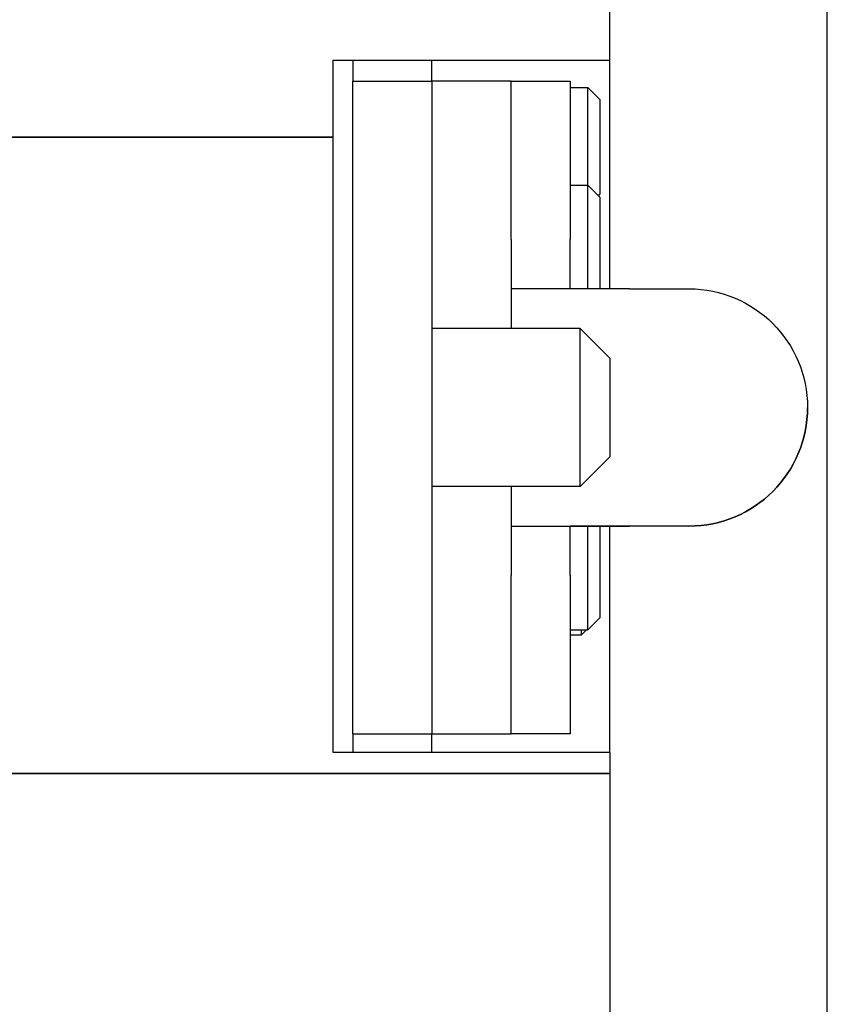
# Model space of a CAD drawing. Extents: x 1917 to 3682, y 1570 to 2675.
# Tile 14 of 166: x 2245 to 2285, y 1636 to 1686. Entities that reach past the tile are written whole.
import ezdxf

# ---------------------------------------------------------------- set-up
doc = ezdxf.new("R2010")
doc.units = 0
doc.header["$MEASUREMENT"] = 0
doc.layers.add('KF_SEQUENZA_5_NW_REAR', color=7, linetype='CONTINUOUS')
doc.layers.add('KF_SEQUENZA_5_NW_TOP', color=7, linetype='CONTINUOUS')

# ---------------------------------------------------------------- blocks, each defined once
blk = doc.blocks.new('KF_SEQUENZA_5_NW_TOP')
at = {"layer": 'KF_SEQUENZA_5_NW_TOP'}
for p, q in [((184, 16.011), (184, 34.131)), ((173, 12.485), (173, 32.592)), ((159, 13.666), (159, 17.559)), ((159, 17.559), (173, 17.559)), ((160, 17.559), (160, 16.5)), ((164, 16.5), (164, 17.559)), ((160, -16.5), (160, 16.5)), ((160, 16.5), (164, 16.5)), ((164, 16.5), (164, -16.5)), ((168, 16.499), (164, 16.499)), ((168, 8.5), (168, 16.499)), ((168, 16.499), (171, 16.499)), ((171, 16.499), (171, 8.5)), ((171, 16.186), (171.887, 16.186)), ((171.887, 11.249), (171.887, 16.186)), ((172.5, 15.572), (171.887, 16.186)), ((184, -19.024), (184, 16.011)), ((172.5, 15.572), (172.5, 10.799)), ((159, 13.666), (119.5, 13.666)), ((119.5, 13.666), (159, 13.666)), ((159, 12.495), (159, 13.666)), ((159, -14.828), (159, 12.495)), ((173, 6), (173, 12.485)), ((171, 11.249), (171.887, 11.249)), ((171.887, 6), (171.887, 11.249)), ((172.5, 10.636), (171.887, 11.249)), ((172.5, 10.799), (172.418, 10.717)), ((172.5, 10.636), (172.5, 6)), ((168, 8.5), (168, 8)), ((171, 8), (171, 8.5)), ((168, 8), (168, 6)), ((171, 6), (171, 8)), ((168, 6), (168, 4)), ((174, 6), (177, 6)), ((171.5, 4), (164, 4)), ((171.5, -4), (171.5, 4)), ((173, 2.5), (171.5, 4)), ((173, 2.5), (173, -2.5)), ((183, 0), (183, 0)), ((173, -2.5), (171.5, -4)), ((171.5, -4), (164, -4)), ((168, -4), (168, -6)), ((168, -6), (168, -8)), ((168, -6), (168, -6)), ((171, -6), (171, -6)), ((171, -8), (171, -6)), ((171.887, -11.251), (171.887, -6)), ((172.5, -6), (172.5, -10.637)), ((173, -14.838), (173, -6)), ((177, -6), (174, -6)), ((177, -6), (174, -6)), ((168, -8), (168, -8.5)), ((171, -8.5), (171, -8)), ((168, -16.501), (168, -8.5)), ((171, -8.5), (171, -16.501)), ((172.5, -10.637), (171.887, -11.251)), ((171, -11.251), (171.887, -11.251)), ((171.571, -11.502), (171.571, -11.251)), ((171.822, -11.251), (171.571, -11.502)), ((171, -11.502), (171.571, -11.502)), ((159, -17.441), (159, -14.828)), ((173, -17.441), (173, -14.838)), ((160, -16.5), (160, -16.501)), ((160, -16.501), (160, -17.441)), ((160, -16.501), (164, -16.501)), ((164, -16.501), (164, -16.5)), ((164, -17.441), (164, -16.501)), ((164, -16.501), (164, -16.501)), ((164, -16.507), (168, -16.507)), ((168, -16.507), (168, -16.501)), ((168, -16.501), (168, -16.502)), ((171, -16.502), (168, -16.502)), ((171, -16.502), (171, -16.501)), ((173, -17.441), (159, -17.441)), ((173, -17.441), (173, -18.514)), ((119.5, -18.514), (173, -18.514)), ((173, -18.514), (119.5, -18.514)), ((173, -18.514), (173, -32.999)), ((184, -35.388), (184, -19.024))]:
    blk.add_line(p, q, dxfattribs=at)
for points in [[(168.005, 6, 0), (168.005, 6, 0), (168.005, 6, 0), (168.005, 6, 0), (168.005, 6, 0), (168.005, 6, 0), (168.005, 6, 0), (168.005, 6, 0), (168.005, 6, 0), (168.005, 6, 0), (168.004, 6, 0), (168.004, 6, 0), (168.004, 6, 0), (168.004, 6, 0), (168.004, 6, 0), (168.004, 6, 0), (168.004, 6, 0), (168.004, 6, 0), (168.004, 6, 0), (168.004, 6, 0), (168.004, 6, 0), (168.004, 6, 0), (168.004, 6, 0), (168.004, 6, 0), (168.003, 6, 0), (168.003, 6, 0), (168.003, 6, 0), (168.003, 6, 0), (168.003, 6, 0), (168.003, 6, 0), (168.003, 6, 0), (168.003, 6, 0), (168.003, 6, 0), (168.003, 6, 0), (168.003, 6, 0), (168.003, 6, 0), (168.003, 6, 0), (168.003, 6, 0), (168.003, 6, 0), (168.003, 6, 0), (168.002, 6, 0), (168.002, 6, 0), (168.002, 6, 0), (168.002, 6, 0), (168.002, 6, 0), (168.002, 6, 0), (168.002, 6, 0), (168.002, 6, 0), (168.002, 6, 0), (168.002, 6, 0), (168.002, 6, 0), (168.002, 6, 0), (168.002, 6, 0), (168.002, 6, 0), (168.002, 6, 0), (168.002, 6, 0), (168.002, 6, 0), (168.002, 6, 0), (168.002, 6, 0), (168.002, 6, 0), (168.001, 6, 0), (168.001, 6, 0), (168.001, 6, 0), (168.001, 6, 0), (168.001, 6, 0), (168.001, 6, 0), (168.001, 6, 0), (168.001, 6, 0), (168.001, 6, 0), (168.001, 6, 0), (168.001, 6, 0), (168.001, 6, 0), (168.001, 6, 0), (168.001, 6, 0), (168.001, 6, 0), (168.001, 6, 0), (168.001, 6, 0), (168.001, 6, 0), (168.001, 6, 0), (168.001, 6, 0), (168.001, 6, 0), (168.001, 6, 0), (168.001, 6, 0), (168.001, 6, 0), (168.001, 6, 0), (168.001, 6, 0), (168.001, 6, 0), (168.001, 6, 0), (168.001, 6, 0), (168, 6, 0), (168, 6, 0), (168, 6, 0), (168, 6, 0), (168, 6, 0), (168, 6, 0), (168, 6, 0), (168, 6, 0), (168, 6, 0), (168, 6, 0), (168, 6, 0), (168, 6, 0), (168, 6, 0), (168, 6, 0), (168, 6, 0), (168, 6, 0), (168, 6, 0), (168, 6, 0), (168, 6, 0), (168, 6, 0), (168, 6, 0), (168, 6, 0), (168, 6, 0), (168, 6, 0), (168, 6, 0), (168, 6, 0), (168, 6, 0), (168, 6, 0), (168, 6, 0), (168, 6, 0), (168, 6, 0), (168, 6, 0), (168, 6, 0), (168, 6, 0), (168, 6, 0), (168, 6, 0), (168, 6, 0), (168, 6, 0), (168, 6, 0), (168, 6, 0)], [(174, 6, 0), (173.928, 6, 0), (173.857, 6, 0), (173.785, 6, 0), (173.713, 6, 0), (173.642, 6, 0), (173.57, 6, 0), (173.499, 6, 0), (173.427, 6, 0), (173.356, 6, 0), (173.285, 6, 0), (173.214, 6, 0), (173.143, 6, 0), (173.072, 6, 0), (173.001, 6, 0), (172.931, 6, 0), (172.86, 6, 0), (172.79, 6, 0), (172.72, 6, 0), (172.65, 6, 0), (172.58, 6, 0), (172.511, 6, 0), (172.441, 6, 0), (172.372, 6, 0), (172.303, 6, 0), (172.235, 6, 0), (172.166, 6, 0), (172.098, 6, 0), (172.03, 6, 0), (171.963, 6, 0), (171.895, 6, 0), (171.828, 6, 0), (171.762, 6, 0), (171.695, 6, 0), (171.629, 6, 0), (171.564, 6, 0), (171.498, 6, 0), (171.433, 6, 0), (171.369, 6, 0), (171.305, 6, 0), (171.241, 6, 0), (171.177, 6, 0), (171.114, 6, 0), (171.052, 6, 0), (170.989, 6, 0), (170.928, 6, 0), (170.866, 6, 0), (170.805, 6, 0), (170.745, 6, 0), (170.685, 6, 0), (170.625, 6, 0), (170.566, 6, 0), (170.508, 6, 0), (170.45, 6, 0), (170.392, 6, 0), (170.335, 6, 0), (170.279, 6, 0), (170.223, 6, 0), (170.167, 6, 0), (170.113, 6, 0), (170.058, 6, 0), (170.005, 6, 0), (169.951, 6, 0), (169.899, 6, 0), (169.847, 6, 0), (169.795, 6, 0), (169.744, 6, 0), (169.694, 6, 0), (169.645, 6, 0), (169.596, 6, 0), (169.547, 6, 0), (169.5, 6, 0), (169.452, 6, 0), (169.406, 6, 0), (169.36, 6, 0), (169.315, 6, 0), (169.271, 6, 0), (169.227, 6, 0), (169.184, 6, 0), (169.141, 6, 0), (169.1, 6, 0), (169.059, 6, 0), (169.018, 6, 0), (168.979, 6, 0), (168.94, 6, 0), (168.902, 6, 0), (168.864, 6, 0), (168.828, 6, 0), (168.792, 6, 0), (168.756, 6, 0), (168.722, 6, 0), (168.688, 6, 0), (168.655, 6, 0), (168.623, 6, 0), (168.592, 6, 0), (168.561, 6, 0), (168.531, 6, 0), (168.502, 6, 0), (168.474, 6, 0), (168.446, 6, 0), (168.42, 6, 0), (168.394, 6, 0), (168.368, 6, 0), (168.344, 6, 0), (168.321, 6, 0), (168.298, 6, 0), (168.276, 6, 0), (168.255, 6, 0), (168.235, 6, 0), (168.215, 6, 0), (168.197, 6, 0), (168.179, 6, 0), (168.162, 6, 0), (168.146, 6, 0), (168.13, 6, 0), (168.116, 6, 0), (168.102, 6, 0), (168.09, 6, 0), (168.078, 6, 0), (168.067, 6, 0), (168.056, 6, 0), (168.047, 6, 0), (168.039, 6, 0), (168.031, 6, 0), (168.024, 6, 0), (168.018, 6, 0), (168.013, 6, 0), (168.009, 6, 0), (168.005, 6, 0)], [(168, -6, 0), (168, -6, 0), (168, -6, 0), (168, -6, 0), (168, -6, 0), (168, -6, 0), (168, -6, 0), (168, -6, 0), (168, -6, 0), (168, -6, 0), (168, -6, 0), (168, -6, 0), (168, -6, 0), (168, -6, 0), (168, -6, 0), (168, -6, 0), (168, -6, 0), (168, -6, 0), (168, -6, 0), (168, -6, 0), (168, -6, 0), (168, -6, 0), (168, -6, 0), (168, -6, 0), (168, -6, 0), (168, -6, 0), (168, -6, 0), (168, -6, 0), (168, -6, 0), (168, -6, 0), (168, -6, 0), (168, -6, 0), (168, -6, 0), (168, -6, 0), (168, -6, 0), (168, -6, 0), (168, -6, 0), (168, -6, 0), (168, -6, 0), (168, -6, 0), (168.001, -6, 0), (168.001, -6, 0), (168.001, -6, 0), (168.001, -6, 0), (168.001, -6, 0), (168.001, -6, 0), (168.001, -6, 0), (168.001, -6, 0), (168.001, -6, 0), (168.001, -6, 0), (168.001, -6, 0), (168.001, -6, 0), (168.001, -6, 0), (168.001, -6, 0), (168.001, -6, 0), (168.001, -6, 0), (168.001, -6, 0), (168.001, -6, 0), (168.001, -6, 0), (168.001, -6, 0), (168.001, -6, 0), (168.001, -6, 0), (168.001, -6, 0), (168.001, -6, 0), (168.001, -6, 0), (168.001, -6, 0), (168.001, -6, 0), (168.001, -6, 0), (168.001, -6, 0), (168.002, -6, 0), (168.002, -6, 0), (168.002, -6, 0), (168.002, -6, 0), (168.002, -6, 0), (168.002, -6, 0), (168.002, -6, 0), (168.002, -6, 0), (168.002, -6, 0), (168.002, -6, 0), (168.002, -6, 0), (168.002, -6, 0), (168.002, -6, 0), (168.002, -6, 0), (168.002, -6, 0), (168.002, -6, 0), (168.002, -6, 0), (168.002, -6, 0), (168.002, -6, 0), (168.002, -6, 0), (168.003, -6, 0), (168.003, -6, 0), (168.003, -6, 0), (168.003, -6, 0), (168.003, -6, 0), (168.003, -6, 0), (168.003, -6, 0), (168.003, -6, 0), (168.003, -6, 0), (168.003, -6, 0), (168.003, -6, 0), (168.003, -6, 0), (168.003, -6, 0), (168.003, -6, 0), (168.003, -6, 0), (168.003, -6, 0), (168.004, -6, 0), (168.004, -6, 0), (168.004, -6, 0), (168.004, -6, 0), (168.004, -6, 0), (168.004, -6, 0), (168.004, -6, 0), (168.004, -6, 0), (168.004, -6, 0), (168.004, -6, 0), (168.004, -6, 0), (168.004, -6, 0), (168.004, -6, 0), (168.004, -6, 0), (168.004, -6, 0), (168.005, -6, 0), (168.005, -6, 0), (168.005, -6, 0), (168.005, -6, 0), (168.005, -6, 0), (168.005, -6, 0), (168.005, -6, 0), (168.005, -6, 0), (168.005, -6, 0)], [(168.005, -6, 0), (168.009, -6, 0), (168.013, -6, 0), (168.018, -6, 0), (168.024, -6, 0), (168.031, -6, 0), (168.039, -6, 0), (168.047, -6, 0), (168.056, -6, 0), (168.067, -6, 0), (168.078, -6, 0), (168.09, -6, 0), (168.102, -6, 0), (168.116, -6, 0), (168.13, -6, 0), (168.146, -6, 0), (168.162, -6, 0), (168.179, -6, 0), (168.197, -6, 0), (168.215, -6, 0), (168.235, -6, 0), (168.255, -6, 0), (168.276, -6, 0), (168.298, -6, 0), (168.321, -6, 0), (168.344, -6, 0), (168.368, -6, 0), (168.394, -6, 0), (168.42, -6, 0), (168.446, -6, 0), (168.474, -6, 0), (168.502, -6, 0), (168.531, -6, 0), (168.561, -6, 0), (168.592, -6, 0), (168.623, -6, 0), (168.655, -6, 0), (168.688, -6, 0), (168.722, -6, 0), (168.756, -6, 0), (168.792, -6, 0), (168.828, -6, 0), (168.864, -6, 0), (168.902, -6, 0), (168.94, -6, 0), (168.979, -6, 0), (169.018, -6, 0), (169.059, -6, 0), (169.1, -6, 0), (169.141, -6, 0), (169.184, -6, 0), (169.227, -6, 0), (169.271, -6, 0), (169.315, -6, 0), (169.36, -6, 0), (169.406, -6, 0), (169.452, -6, 0), (169.5, -6, 0), (169.547, -6, 0), (169.596, -6, 0), (169.645, -6, 0), (169.694, -6, 0), (169.744, -6, 0), (169.795, -6, 0), (169.847, -6, 0), (169.899, -6, 0), (169.951, -6, 0), (170.005, -6, 0), (170.058, -6, 0), (170.113, -6, 0), (170.167, -6, 0), (170.223, -6, 0), (170.279, -6, 0), (170.335, -6, 0), (170.392, -6, 0), (170.45, -6, 0), (170.508, -6, 0), (170.566, -6, 0), (170.625, -6, 0), (170.685, -6, 0), (170.745, -6, 0), (170.805, -6, 0), (170.866, -6, 0), (170.928, -6, 0), (170.989, -6, 0), (171.052, -6, 0), (171.114, -6, 0), (171.177, -6, 0), (171.241, -6, 0), (171.305, -6, 0), (171.369, -6, 0), (171.433, -6, 0), (171.498, -6, 0), (171.564, -6, 0), (171.629, -6, 0), (171.695, -6, 0), (171.762, -6, 0), (171.828, -6, 0), (171.895, -6, 0), (171.963, -6, 0), (172.03, -6, 0), (172.098, -6, 0), (172.166, -6, 0), (172.235, -6, 0), (172.303, -6, 0), (172.372, -6, 0), (172.441, -6, 0), (172.511, -6, 0), (172.58, -6, 0), (172.65, -6, 0), (172.72, -6, 0), (172.79, -6, 0), (172.86, -6, 0), (172.931, -6, 0), (173.001, -6, 0), (173.072, -6, 0), (173.143, -6, 0), (173.214, -6, 0), (173.285, -6, 0), (173.356, -6, 0), (173.427, -6, 0), (173.499, -6, 0), (173.57, -6, 0), (173.642, -6, 0), (173.713, -6, 0), (173.785, -6, 0), (173.857, -6, 0), (173.928, -6, 0), (174, -6, 0)], [(174, -6, 0), (173.963, -6, 0), (173.926, -6, 0), (173.89, -6, 0), (173.853, -6, 0), (173.816, -6, 0), (173.779, -6, 0), (173.743, -6, 0), (173.706, -6, 0), (173.669, -6, 0), (173.633, -6, 0), (173.596, -6, 0), (173.56, -6, 0), (173.523, -6, 0), (173.487, -6, 0), (173.451, -6, 0), (173.415, -6, 0), (173.379, -6, 0), (173.343, -6, 0), (173.307, -6, 0), (173.271, -6, 0), (173.235, -6, 0), (173.2, -6, 0), (173.164, -6, 0), (173.129, -6, 0), (173.094, -6, 0), (173.059, -6, 0), (173.024, -6, 0), (172.989, -6, 0), (172.955, -6, 0), (172.92, -6, 0), (172.886, -6, 0), (172.852, -6, 0), (172.818, -6, 0), (172.784, -6, 0), (172.751, -6, 0), (172.717, -6, 0), (172.684, -6, 0), (172.651, -6, 0), (172.618, -6, 0), (172.586, -6, 0), (172.553, -6, 0), (172.521, -6, 0), (172.489, -6, 0), (172.458, -6, 0), (172.426, -6, 0), (172.395, -6, 0), (172.364, -6, 0), (172.333, -6, 0), (172.303, -6, 0), (172.273, -6, 0), (172.243, -6, 0), (172.213, -6, 0), (172.183, -6, 0), (172.154, -6, 0), (172.125, -6, 0), (172.097, -6, 0), (172.069, -6, 0), (172.04, -6, 0), (172.013, -6, 0), (171.985, -6, 0), (171.958, -6, 0), (171.931, -6, 0), (171.905, -6, 0), (171.879, -6, 0), (171.853, -6, 0), (171.827, -6, 0), (171.802, -6, 0), (171.777, -6, 0), (171.753, -6, 0), (171.728, -6, 0), (171.704, -6, 0), (171.681, -6, 0), (171.658, -6, 0), (171.635, -6, 0), (171.612, -6, 0), (171.59, -6, 0), (171.569, -6, 0), (171.547, -6, 0), (171.526, -6, 0), (171.506, -6, 0), (171.485, -6, 0), (171.465, -6, 0), (171.446, -6, 0), (171.427, -6, 0), (171.408, -6, 0), (171.39, -6, 0), (171.372, -6, 0), (171.354, -6, 0), (171.337, -6, 0), (171.32, -6, 0), (171.304, -6, 0), (171.288, -6, 0), (171.272, -6, 0), (171.257, -6, 0), (171.243, -6, 0), (171.228, -6, 0), (171.214, -6, 0), (171.201, -6, 0), (171.188, -6, 0), (171.175, -6, 0), (171.163, -6, 0), (171.151, -6, 0), (171.14, -6, 0), (171.129, -6, 0), (171.119, -6, 0), (171.109, -6, 0), (171.099, -6, 0), (171.09, -6, 0), (171.081, -6, 0), (171.073, -6, 0), (171.065, -6, 0), (171.058, -6, 0), (171.051, -6, 0), (171.044, -6, 0), (171.038, -6, 0), (171.032, -6, 0), (171.027, -6, 0), (171.023, -6, 0), (171.018, -6, 0), (171.014, -6, 0), (171.011, -6, 0), (171.008, -6, 0), (171.006, -6, 0), (171.004, -6, 0), (171.002, -6, 0), (171.001, -6, 0), (171, -6, 0), (171, -6, 0)]]:
    blk.add_polyline3d(points, dxfattribs=at)
at = {"layer": 'KF_SEQUENZA_5_NW_TOP', "extrusion": (0, 0, -1)}
blk.add_arc((-177, 0), 6, 90, 270, dxfattribs=at)
at = {"layer": 'KF_SEQUENZA_5_NW_TOP'}
blk.add_arc((177, 0), 6, 270, 0, dxfattribs=at)

msp = doc.modelspace()

# ---------------------------------------------------------------- block references
at = {"layer": 'KF_SEQUENZA_5_NW_REAR'}
msp.add_blockref('KF_SEQUENZA_5_NW_TOP', (2101.415, 1666.27), dxfattribs=at)

doc.saveas('drawing.dxf')
